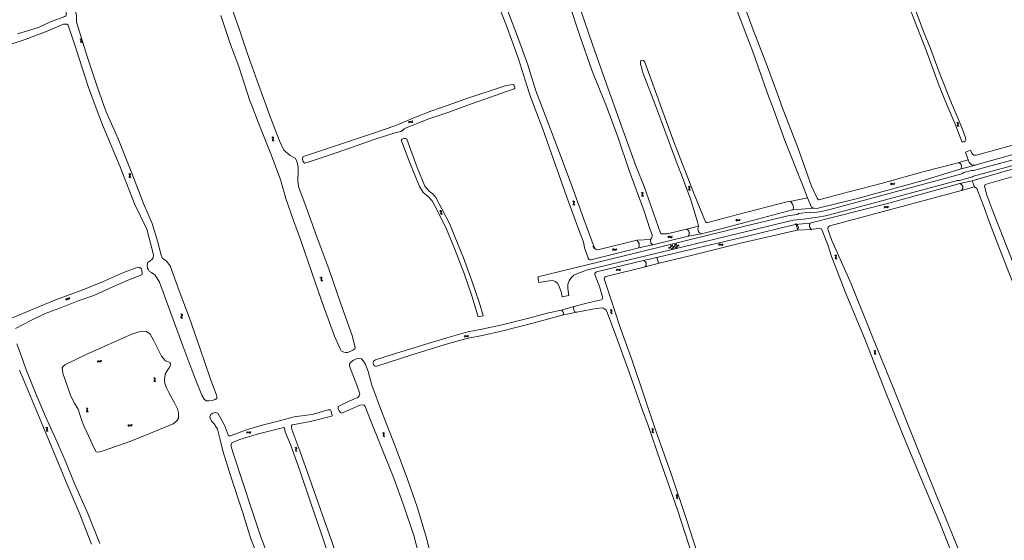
# Model space of a CAD drawing. Header units: metres. Extents: x 189705 to 199106, y 581686 to 588448.
# Tile 140 of 256: x 193174 to 193748, y 582746 to 583050. Entities that reach past the tile are written whole.
import ezdxf

# ---------------------------------------------------------------- set-up
doc = ezdxf.new("R2010")
doc.units = ezdxf.units.M
doc.layers.add('B-WA-OG-GBKN-G', color=7, linetype='Continuous', lineweight=18)

msp = doc.modelspace()

# ---------------------------------------------------------------- linework, layer by layer
at = {"layer": 'B-WA-OG-GBKN-G'}
for p, q in [((193208.884, 583038.989), (193209.242, 583038.795)), ((193209.242, 583038.795), (193209.454, 583038.544)), ((193209.347, 583039.168), (193209.706, 583038.976)), ((193209.454, 583038.544), (193209.468, 583038.219)), ((193209.706, 583038.976), (193209.92, 583038.728)), ((193209.934, 583038.39), (193209.801, 583038.005)), ((193209.92, 583038.728), (193209.934, 583038.39)), ((193209.338, 583037.825), (193209.203, 583037.44)), ((193209.203, 583037.44), (193209.214, 583037.111)), ((193209.214, 583037.111), (193209.433, 583036.854)), ((193209.468, 583038.219), (193209.338, 583037.825)), ((193209.433, 583036.854), (193209.793, 583036.66)), ((193209.801, 583038.005), (193209.668, 583037.619)), ((193209.668, 583037.619), (193209.679, 583037.29)), ((193209.679, 583037.29), (193209.896, 583037.033)), ((193209.896, 583037.033), (193210.256, 583036.839)), ((193400.61, 582990.086), (193400.779, 582990.457)), ((193400.779, 582990.457), (193401.013, 582990.686)), ((193400.818, 582989.635), (193400.989, 582990.005)), ((193400.989, 582990.005), (193401.226, 582990.233)), ((193401.013, 582990.686), (193401.35, 582990.721)), ((193401.226, 582990.233), (193401.55, 582990.267)), ((193401.35, 582990.721), (193401.742, 582990.612)), ((193401.55, 582990.267), (193401.951, 582990.162)), ((193401.742, 582990.612), (193402.136, 582990.505)), ((193401.951, 582990.162), (193402.344, 582990.051)), ((193402.136, 582990.505), (193402.463, 582990.536)), ((193402.344, 582990.051), (193402.672, 582990.083)), ((193402.463, 582990.536), (193402.707, 582990.768)), ((193402.672, 582990.083), (193402.914, 582990.317)), ((193402.707, 582990.768), (193402.877, 582991.14)), ((193402.914, 582990.317), (193403.085, 582990.689)), ((193720.264, 582989.975), (193720.626, 582989.788)), ((193720.744, 582988.821), (193720.617, 582988.433)), ((193720.617, 582988.433), (193720.635, 582988.104)), ((193720.626, 582989.788), (193720.844, 582989.543)), ((193720.635, 582988.104), (193720.859, 582987.852)), ((193720.724, 582990.164), (193721.087, 582989.98)), ((193720.865, 582989.217), (193720.744, 582988.821)), ((193720.844, 582989.543), (193720.865, 582989.217)), ((193720.859, 582987.852), (193721.223, 582987.666)), ((193721.202, 582989.011), (193721.078, 582988.622)), ((193721.078, 582988.622), (193721.096, 582988.294)), ((193721.087, 582989.98), (193721.306, 582989.737)), ((193721.096, 582988.294), (193721.318, 582988.041)), ((193721.327, 582989.398), (193721.202, 582989.011)), ((193721.306, 582989.737), (193721.327, 582989.398)), ((193721.318, 582988.041), (193721.682, 582987.855)), ((193321.111, 582981.268), (193320.745, 582981.45)), ((193321.336, 582981.017), (193321.111, 582981.268)), ((193321.568, 582981.461), (193321.202, 582981.643)), ((193321.357, 582980.689), (193321.336, 582981.017)), ((193321.795, 582981.211), (193321.568, 582981.461)), ((193321.694, 582980.494), (193321.816, 582980.883)), ((193321.816, 582980.883), (193321.795, 582981.211)), ((193321.116, 582979.91), (193321.237, 582980.298)), ((193321.141, 582979.572), (193321.116, 582979.91)), ((193321.362, 582979.331), (193321.141, 582979.572)), ((193321.237, 582980.298), (193321.357, 582980.689)), ((193321.728, 582979.151), (193321.362, 582979.331)), ((193321.576, 582980.096), (193321.694, 582980.494)), ((193321.601, 582979.771), (193321.576, 582980.096)), ((193321.821, 582979.527), (193321.601, 582979.771)), ((193322.185, 582979.345), (193321.821, 582979.527)), ((193237.666, 582959.935), (193237.303, 582960.122)), ((193237.656, 582958.578), (193237.781, 582958.965)), ((193237.677, 582958.24), (193237.656, 582958.578)), ((193237.888, 582959.682), (193237.666, 582959.935)), ((193237.895, 582957.996), (193237.677, 582958.24)), ((193238.126, 582960.123), (193237.762, 582960.31)), ((193237.781, 582958.965), (193237.906, 582959.354)), ((193237.906, 582959.354), (193237.888, 582959.682)), ((193238.258, 582957.812), (193237.895, 582957.996)), ((193238.118, 582958.758), (193238.24, 582959.155)), ((193238.139, 582958.433), (193238.118, 582958.758)), ((193238.35, 582959.871), (193238.126, 582960.123)), ((193238.356, 582958.187), (193238.139, 582958.433)), ((193238.24, 582959.155), (193238.367, 582959.543)), ((193238.367, 582959.543), (193238.35, 582959.871)), ((193238.718, 582958), (193238.356, 582958.187)), ((193563.599, 582952.651), (193563.962, 582952.467)), ((193563.962, 582952.467), (193564.182, 582952.223)), ((193564.056, 582952.843), (193564.421, 582952.662)), ((193564.182, 582952.223), (193564.206, 582951.898)), ((193564.421, 582952.662), (193564.642, 582952.421)), ((193564.642, 582952.421), (193564.666, 582952.083)), ((193681.624, 582954.058), (193681.832, 582954.408)), ((193681.781, 582953.587), (193681.992, 582953.936)), ((193681.832, 582954.408), (193682.09, 582954.61)), ((193681.992, 582953.936), (193682.252, 582954.136)), ((193682.09, 582954.61), (193682.429, 582954.608)), ((193682.252, 582954.136), (193682.578, 582954.135)), ((193682.429, 582954.608), (193682.806, 582954.457)), ((193682.578, 582954.135), (193682.965, 582953.987)), ((193682.806, 582954.457), (193683.186, 582954.307)), ((193682.965, 582953.987), (193683.344, 582953.834)), ((193683.186, 582954.307), (193683.515, 582954.302)), ((193683.344, 582953.834), (193683.673, 582953.829)), ((193683.515, 582954.302), (193683.782, 582954.507)), ((193683.673, 582953.829), (193683.939, 582954.035)), ((193683.782, 582954.507), (193683.993, 582954.857)), ((193683.939, 582954.035), (193684.15, 582954.386)), ((193536.287, 582949.175), (193536.652, 582948.994)), ((193536.652, 582948.994), (193536.873, 582948.751)), ((193536.783, 582948.028), (193536.662, 582947.638)), ((193536.662, 582947.638), (193536.684, 582947.31)), ((193536.684, 582947.31), (193536.912, 582947.061)), ((193536.743, 582949.37), (193537.109, 582949.192)), ((193536.898, 582948.426), (193536.783, 582948.028)), ((193536.873, 582948.751), (193536.898, 582948.426)), ((193536.912, 582947.061), (193537.279, 582946.88)), ((193537.109, 582949.192), (193537.332, 582948.952)), ((193537.239, 582948.225), (193537.12, 582947.834)), ((193537.12, 582947.834), (193537.143, 582947.506)), ((193537.143, 582947.506), (193537.369, 582947.256)), ((193537.358, 582948.614), (193537.239, 582948.225)), ((193537.332, 582948.952), (193537.358, 582948.614)), ((193537.369, 582947.256), (193537.735, 582947.076)), ((193564.087, 582951.5), (193563.964, 582951.111)), ((193563.964, 582951.111), (193563.984, 582950.783)), ((193563.984, 582950.783), (193564.211, 582950.533)), ((193564.206, 582951.898), (193564.087, 582951.5)), ((193564.211, 582950.533), (193564.576, 582950.35)), ((193564.545, 582951.695), (193564.424, 582951.305)), ((193564.424, 582951.305), (193564.444, 582950.976)), ((193564.444, 582950.976), (193564.668, 582950.725)), ((193564.666, 582952.083), (193564.545, 582951.695)), ((193564.668, 582950.725), (193565.034, 582950.543)), ((193496.587, 582943.914), (193496.222, 582944.099)), ((193496.584, 582942.557), (193496.707, 582942.944)), ((193496.606, 582942.219), (193496.584, 582942.557)), ((193496.81, 582943.663), (193496.587, 582943.914)), ((193496.826, 582941.976), (193496.606, 582942.219)), ((193497.046, 582944.105), (193496.681, 582944.289)), ((193496.707, 582942.944), (193496.83, 582943.334)), ((193496.83, 582943.334), (193496.81, 582943.663)), ((193497.19, 582941.794), (193496.826, 582941.976)), ((193497.045, 582942.74), (193497.165, 582943.137)), ((193497.067, 582942.415), (193497.045, 582942.74)), ((193497.271, 582943.854), (193497.046, 582944.105)), ((193497.286, 582942.17), (193497.067, 582942.415)), ((193497.165, 582943.137), (193497.29, 582943.525)), ((193497.29, 582943.525), (193497.271, 582943.854)), ((193497.649, 582941.985), (193497.286, 582942.17)), ((193677.954, 582940.51), (193678.164, 582940.859)), ((193678.164, 582940.859), (193678.423, 582941.06)), ((193678.423, 582941.06), (193678.762, 582941.057)), ((193678.762, 582941.057), (193679.139, 582940.904)), ((193679.139, 582940.904), (193679.518, 582940.752)), ((193679.518, 582940.752), (193679.847, 582940.746)), ((193679.847, 582940.746), (193680.115, 582940.949)), ((193680.115, 582940.949), (193680.327, 582941.298)), ((193680.27, 582940.477), (193680.482, 582940.826)), ((193418.67, 582938.525), (193419.056, 582938.395)), ((193419.056, 582938.395), (193419.308, 582938.184)), ((193419.096, 582938.781), (193419.483, 582938.653)), ((193419.316, 582937.455), (193419.248, 582937.053)), ((193419.248, 582937.053), (193419.315, 582936.731)), ((193419.308, 582938.184), (193419.377, 582937.866)), ((193419.315, 582936.731), (193419.574, 582936.515)), ((193419.377, 582937.866), (193419.316, 582937.455)), ((193419.483, 582938.653), (193419.735, 582938.445)), ((193419.574, 582936.515), (193419.962, 582936.385)), ((193419.741, 582937.712), (193419.676, 582937.309)), ((193419.676, 582937.309), (193419.743, 582936.987)), ((193419.735, 582938.445), (193419.807, 582938.114)), ((193419.807, 582938.114), (193419.741, 582937.712)), ((193419.743, 582936.987), (193420, 582936.77)), ((193420, 582936.77), (193420.388, 582936.64)), ((193678.109, 582940.038), (193678.322, 582940.386)), ((193678.322, 582940.386), (193678.583, 582940.585)), ((193678.583, 582940.585), (193678.909, 582940.583)), ((193678.909, 582940.583), (193679.295, 582940.432)), ((193679.295, 582940.432), (193679.673, 582940.278)), ((193679.673, 582940.278), (193680.002, 582940.272)), ((193680.002, 582940.272), (193680.27, 582940.477)), ((193591.441, 582932.875), (193591.653, 582933.223)), ((193591.593, 582932.402), (193591.808, 582932.749)), ((193591.653, 582933.223), (193591.913, 582933.422)), ((193591.808, 582932.749), (193592.07, 582932.946)), ((193591.913, 582933.422), (193592.252, 582933.417)), ((193592.07, 582932.946), (193592.396, 582932.942)), ((193592.252, 582933.417), (193592.628, 582933.261)), ((193592.396, 582932.942), (193592.782, 582932.789)), ((193592.628, 582933.261), (193593.006, 582933.107)), ((193592.782, 582932.789), (193593.158, 582932.632)), ((193593.006, 582933.107), (193593.335, 582933.099)), ((193593.158, 582932.632), (193593.487, 582932.624)), ((193593.335, 582933.099), (193593.604, 582933.3)), ((193593.487, 582932.624), (193593.756, 582932.827)), ((193593.604, 582933.3), (193593.819, 582933.649)), ((193593.756, 582932.827), (193593.97, 582933.176)), ((193551.877, 582923.124), (193552.099, 582923.466)), ((193552.099, 582923.466), (193552.364, 582923.657)), ((193552.364, 582923.657), (193552.703, 582923.642)), ((193552.703, 582923.642), (193553.074, 582923.477)), ((193553.074, 582923.477), (193553.448, 582923.312)), ((193553.776, 582923.294), (193554.051, 582923.488)), ((193554.051, 582923.488), (193554.275, 582923.83)), ((193552.016, 582922.647), (193552.24, 582922.987)), ((193552.24, 582922.987), (193552.508, 582923.178)), ((193552.434, 582916.466), (193554.635, 582918.578)), ((193552.508, 582923.178), (193552.833, 582923.164)), ((193552.833, 582923.164), (193553.215, 582923)), ((193557.539, 582916.925), (193553.125, 582918.206)), ((193553.215, 582923), (193553.587, 582922.833)), ((193553.448, 582923.312), (193553.776, 582923.294)), ((193553.587, 582922.833), (193553.915, 582922.816)), ((193553.672, 582915.974), (193556.99, 582919.157)), ((193553.915, 582922.816), (193554.19, 582923.011)), ((193554.19, 582923.011), (193554.414, 582923.354)), ((193558.406, 582917.933), (193555.474, 582918.784)), ((193556.024, 582916.552), (193558.227, 582918.663)), ((193581.45, 582918.657), (193581.671, 582918.999)), ((193581.589, 582918.18), (193581.813, 582918.521)), ((193581.671, 582918.999), (193581.936, 582919.191)), ((193581.813, 582918.521), (193582.08, 582918.711)), ((193581.936, 582919.191), (193582.275, 582919.176)), ((193582.08, 582918.711), (193582.406, 582918.698)), ((193582.275, 582919.176), (193582.646, 582919.011)), ((193582.406, 582918.698), (193582.788, 582918.535)), ((193582.646, 582919.011), (193583.02, 582918.847)), ((193582.788, 582918.535), (193583.16, 582918.368)), ((193583.02, 582918.847), (193583.349, 582918.83)), ((193583.16, 582918.368), (193583.488, 582918.351)), ((193583.349, 582918.83), (193583.624, 582919.024)), ((193583.488, 582918.351), (193583.763, 582918.547)), ((193583.624, 582919.024), (193583.847, 582919.366)), ((193583.763, 582918.547), (193583.986, 582918.89)), ((193519.485, 582915.744), (193519.706, 582916.087)), ((193519.625, 582915.268), (193519.848, 582915.609)), ((193519.706, 582916.087), (193519.97, 582916.279)), ((193519.848, 582915.609), (193520.115, 582915.8)), ((193519.97, 582916.279), (193520.308, 582916.265)), ((193520.115, 582915.8), (193520.441, 582915.787)), ((193520.308, 582916.265), (193520.681, 582916.101)), ((193520.441, 582915.787), (193520.823, 582915.625)), ((193520.681, 582916.101), (193521.055, 582915.938)), ((193520.823, 582915.625), (193521.196, 582915.459)), ((193521.055, 582915.938), (193521.384, 582915.922)), ((193521.196, 582915.459), (193521.524, 582915.443)), ((193521.384, 582915.922), (193521.658, 582916.116)), ((193521.524, 582915.443), (193521.798, 582915.64)), ((193521.658, 582916.116), (193521.88, 582916.459)), ((193521.798, 582915.64), (193522.021, 582915.983)), ((193555.183, 582916.346), (193552.254, 582917.197)), ((193649.073, 582912.556), (193649.442, 582912.382)), ((193649.442, 582912.382), (193649.668, 582912.145)), ((193649.526, 582912.761), (193649.895, 582912.59)), ((193649.668, 582912.145), (193649.701, 582911.82)), ((193649.895, 582912.59), (193650.123, 582912.355)), ((193650.156, 582912.018), (193650.046, 582911.627)), ((193650.123, 582912.355), (193650.156, 582912.018)), ((193649.594, 582911.42), (193649.481, 582911.027)), ((193649.481, 582911.027), (193649.511, 582910.7)), ((193649.511, 582910.7), (193649.744, 582910.456)), ((193649.701, 582911.82), (193649.594, 582911.42)), ((193649.744, 582910.456), (193650.115, 582910.283)), ((193650.046, 582911.627), (193649.936, 582911.233)), ((193649.936, 582911.233), (193649.965, 582910.906)), ((193649.965, 582910.906), (193650.196, 582910.661)), ((193650.196, 582910.661), (193650.567, 582910.488)), ((193521.712, 582903.928), (193521.927, 582904.274)), ((193521.86, 582903.454), (193522.077, 582903.799)), ((193521.927, 582904.274), (193522.188, 582904.471)), ((193522.077, 582903.799), (193522.341, 582903.994)), ((193522.188, 582904.471), (193522.527, 582904.463)), ((193522.341, 582903.994), (193522.667, 582903.987)), ((193522.527, 582904.463), (193522.902, 582904.305)), ((193522.667, 582903.987), (193523.052, 582903.831)), ((193522.902, 582904.305), (193523.279, 582904.147)), ((193523.052, 582903.831), (193523.427, 582903.671)), ((193523.279, 582904.147), (193523.607, 582904.136)), ((193523.427, 582903.671), (193523.756, 582903.66)), ((193523.607, 582904.136), (193523.879, 582904.335)), ((193523.756, 582903.66), (193524.027, 582903.861)), ((193523.879, 582904.335), (193524.096, 582904.682)), ((193524.027, 582903.861), (193524.244, 582904.208)), ((193349.306, 582899.474), (193348.923, 582899.617)), ((193349.556, 582899.248), (193349.306, 582899.474)), ((193349.741, 582899.714), (193349.358, 582899.857)), ((193349.452, 582898.124), (193349.532, 582898.523)), ((193349.512, 582897.791), (193349.452, 582898.124)), ((193349.757, 582897.574), (193349.512, 582897.791)), ((193349.532, 582898.523), (193349.611, 582898.924)), ((193349.611, 582898.924), (193349.556, 582899.248)), ((193349.993, 582899.489), (193349.741, 582899.714)), ((193350.139, 582897.432), (193349.757, 582897.574)), ((193349.891, 582898.357), (193349.966, 582898.765)), ((193349.948, 582898.036), (193349.891, 582898.357)), ((193350.193, 582897.816), (193349.948, 582898.036)), ((193349.966, 582898.765), (193350.048, 582899.164)), ((193350.048, 582899.164), (193349.993, 582899.489)), ((193350.574, 582897.672), (193350.193, 582897.816)), ((193200.658, 582886.533), (193200.741, 582886.932)), ((193200.741, 582886.932), (193200.918, 582887.207)), ((193200.918, 582887.207), (193201.239, 582887.315)), ((193200.96, 582886.139), (193201.045, 582886.537)), ((193201.045, 582886.537), (193201.226, 582886.811)), ((193201.226, 582886.811), (193201.535, 582886.916)), ((193201.239, 582887.315), (193201.646, 582887.296)), ((193201.535, 582886.916), (193201.949, 582886.903)), ((193201.646, 582887.296), (193202.053, 582887.277)), ((193201.949, 582886.903), (193202.357, 582886.881)), ((193202.053, 582887.277), (193202.366, 582887.38)), ((193202.357, 582886.881), (193202.669, 582886.984)), ((193202.366, 582887.38), (193202.552, 582887.661)), ((193202.552, 582887.661), (193202.637, 582888.061)), ((193202.669, 582886.984), (193202.854, 582887.266)), ((193202.854, 582887.266), (193202.939, 582887.666)), ((193267.991, 582877.907), (193267.647, 582878.128)), ((193268.187, 582877.634), (193267.991, 582877.907)), ((193268.466, 582878.049), (193268.123, 582878.27)), ((193268.172, 582877.305), (193268.187, 582877.634)), ((193268.664, 582877.776), (193268.466, 582878.049)), ((193268.65, 582877.448), (193268.664, 582877.776)), ((193518.128, 582880.752), (193518.489, 582880.564)), ((193518.602, 582879.595), (193518.474, 582879.208)), ((193518.474, 582879.208), (193518.491, 582878.879)), ((193518.489, 582880.564), (193518.706, 582880.317)), ((193518.491, 582878.879), (193518.714, 582878.626)), ((193518.588, 582880.938), (193518.95, 582880.753)), ((193518.725, 582879.991), (193518.602, 582879.595)), ((193518.706, 582880.317), (193518.725, 582879.991)), ((193518.714, 582878.626), (193519.077, 582878.439)), ((193519.062, 582879.784), (193518.936, 582879.396)), ((193518.936, 582879.396), (193518.953, 582879.067)), ((193518.95, 582880.753), (193519.168, 582880.509)), ((193518.953, 582879.067), (193519.174, 582878.813)), ((193519.188, 582880.171), (193519.062, 582879.784)), ((193519.168, 582880.509), (193519.188, 582880.171)), ((193519.174, 582878.813), (193519.537, 582878.626)), ((193267.835, 582876.219), (193267.847, 582876.557)), ((193268.028, 582875.955), (193267.835, 582876.219)), ((193267.847, 582876.557), (193268.01, 582876.93)), ((193268.01, 582876.93), (193268.172, 582877.305)), ((193268.372, 582875.736), (193268.028, 582875.955)), ((193268.313, 582876.366), (193268.325, 582876.692)), ((193268.506, 582876.1), (193268.313, 582876.366)), ((193268.325, 582876.692), (193268.485, 582877.074)), ((193268.485, 582877.074), (193268.65, 582877.448)), ((193268.848, 582875.878), (193268.506, 582876.1)), ((193433.081, 582865.096), (193433.282, 582865.451)), ((193433.248, 582864.628), (193433.452, 582864.981)), ((193433.282, 582865.451), (193433.536, 582865.658)), ((193433.452, 582864.981), (193433.707, 582865.187)), ((193433.536, 582865.658), (193433.874, 582865.663)), ((193433.707, 582865.187), (193434.033, 582865.193)), ((193433.874, 582865.663), (193434.255, 582865.52)), ((193434.033, 582865.193), (193434.424, 582865.053)), ((193434.255, 582865.52), (193434.638, 582865.377)), ((193434.424, 582865.053), (193434.805, 582864.908)), ((193434.638, 582865.377), (193434.967, 582865.38)), ((193434.805, 582864.908), (193435.134, 582864.91)), ((193434.967, 582865.38), (193435.23, 582865.59)), ((193435.134, 582864.91), (193435.397, 582865.122)), ((193435.23, 582865.59), (193435.433, 582865.944)), ((193435.397, 582865.122), (193435.6, 582865.477)), ((193671.885, 582856.851), (193672.254, 582856.677)), ((193672.254, 582856.677), (193672.48, 582856.44)), ((193672.406, 582855.715), (193672.293, 582855.322)), ((193672.293, 582855.322), (193672.323, 582854.995)), ((193672.323, 582854.995), (193672.556, 582854.751)), ((193672.338, 582857.056), (193672.707, 582856.885)), ((193672.513, 582856.115), (193672.406, 582855.715)), ((193672.48, 582856.44), (193672.513, 582856.115)), ((193672.556, 582854.751), (193672.927, 582854.578)), ((193672.707, 582856.885), (193672.935, 582856.65)), ((193672.858, 582855.922), (193672.748, 582855.528)), ((193672.748, 582855.528), (193672.777, 582855.201)), ((193672.777, 582855.201), (193673.008, 582854.956)), ((193672.968, 582856.313), (193672.858, 582855.922)), ((193672.935, 582856.65), (193672.968, 582856.313)), ((193673.008, 582854.956), (193673.379, 582854.783)), ((193219.06, 582850.371), (193219.233, 582850.74)), ((193219.233, 582850.74), (193219.47, 582850.965)), ((193219.262, 582849.917), (193219.438, 582850.285)), ((193219.438, 582850.285), (193219.677, 582850.509)), ((193219.47, 582850.965), (193219.807, 582850.997)), ((193219.677, 582850.509), (193220.002, 582850.54)), ((193219.807, 582850.997), (193220.198, 582850.883)), ((193220.002, 582850.54), (193220.402, 582850.43)), ((193220.198, 582850.883), (193220.591, 582850.77)), ((193220.402, 582850.43), (193220.793, 582850.315)), ((193220.591, 582850.77), (193220.919, 582850.798)), ((193220.793, 582850.315), (193221.121, 582850.342)), ((193220.919, 582850.798), (193221.165, 582851.027)), ((193221.121, 582850.342), (193221.367, 582850.574)), ((193221.165, 582851.027), (193221.34, 582851.397)), ((193221.367, 582850.574), (193221.542, 582850.943)), ((193252.134, 582840.732), (193251.768, 582840.913)), ((193252.359, 582840.482), (193252.134, 582840.732)), ((193252.14, 582839.374), (193252.261, 582839.763)), ((193252.165, 582839.036), (193252.14, 582839.374)), ((193252.387, 582838.796), (193252.165, 582839.036)), ((193252.591, 582840.926), (193252.225, 582841.107)), ((193252.261, 582839.763), (193252.381, 582840.153)), ((193252.381, 582840.153), (193252.359, 582840.482)), ((193252.753, 582838.616), (193252.387, 582838.796)), ((193252.818, 582840.676), (193252.591, 582840.926)), ((193252.6, 582839.561), (193252.717, 582839.959)), ((193252.625, 582839.235), (193252.6, 582839.561)), ((193252.846, 582838.992), (193252.625, 582839.235)), ((193252.717, 582839.959), (193252.84, 582840.348)), ((193252.84, 582840.348), (193252.818, 582840.676)), ((193253.21, 582838.81), (193252.846, 582838.992)), ((193212.837, 582823.064), (193212.48, 582823.263)), ((193212.78, 582821.708), (193212.918, 582822.09)), ((193212.789, 582821.369), (193212.78, 582821.708)), ((193212.999, 582821.118), (193212.789, 582821.369)), ((193213.05, 582822.804), (193212.837, 582823.064)), ((193212.918, 582822.09), (193213.056, 582822.475)), ((193213.303, 582823.236), (193212.945, 582823.435)), ((193213.356, 582820.921), (193212.999, 582821.118)), ((193213.056, 582822.475), (193213.05, 582822.804)), ((193213.248, 582821.872), (193213.384, 582822.265)), ((193213.257, 582821.546), (193213.248, 582821.872)), ((193213.466, 582821.293), (193213.257, 582821.546)), ((193213.518, 582822.977), (193213.303, 582823.236)), ((193213.384, 582822.265), (193213.524, 582822.648)), ((193213.822, 582821.094), (193213.466, 582821.293)), ((193213.524, 582822.648), (193213.518, 582822.977)), ((193189.29, 582811.762), (193188.916, 582811.927)), ((193189.527, 582811.523), (193189.29, 582811.762)), ((193189.36, 582810.406), (193189.462, 582810.8)), ((193189.4, 582810.07), (193189.36, 582810.406)), ((193189.738, 582811.977), (193189.364, 582812.142)), ((193189.633, 582809.84), (193189.4, 582810.07)), ((193189.462, 582810.8), (193189.563, 582811.196)), ((193189.563, 582811.196), (193189.527, 582811.523)), ((193190.006, 582809.677), (193189.633, 582809.84)), ((193189.976, 582811.738), (193189.738, 582811.977)), ((193189.81, 582810.614), (193189.909, 582811.017)), ((193189.85, 582810.29), (193189.81, 582810.614)), ((193190.082, 582810.057), (193189.85, 582810.29)), ((193189.909, 582811.017), (193190.013, 582811.411)), ((193190.013, 582811.411), (193189.976, 582811.738)), ((193190.454, 582809.892), (193190.082, 582810.057)), ((193236.915, 582812.903), (193237.074, 582813.278)), ((193237.074, 582813.278), (193237.302, 582813.513)), ((193237.134, 582812.458), (193237.296, 582812.832)), ((193237.296, 582812.832), (193237.527, 582813.065)), ((193237.302, 582813.513), (193237.638, 582813.557)), ((193237.527, 582813.065), (193237.85, 582813.108)), ((193237.638, 582813.557), (193238.033, 582813.458)), ((193237.85, 582813.108), (193238.254, 582813.013)), ((193238.033, 582813.458), (193238.429, 582813.361)), ((193238.254, 582813.013), (193238.649, 582812.913)), ((193238.429, 582813.361), (193238.756, 582813.4)), ((193238.649, 582812.913), (193238.976, 582812.953)), ((193238.756, 582813.4), (193238.993, 582813.639)), ((193238.976, 582812.953), (193239.213, 582813.193)), ((193238.993, 582813.639), (193239.154, 582814.015)), ((193239.213, 582813.193), (193239.374, 582813.569)), ((193306.323, 582809.299), (193306.112, 582808.949)), ((193306.479, 582808.827), (193306.268, 582808.477)), ((193306.59, 582809.504), (193306.323, 582809.299)), ((193306.747, 582809.031), (193306.479, 582808.827)), ((193306.919, 582809.499), (193306.59, 582809.504)), ((193307.076, 582809.026), (193306.747, 582809.031)), ((193307.297, 582809.345), (193306.919, 582809.499)), ((193307.455, 582808.874), (193307.076, 582809.026)), ((193307.684, 582809.196), (193307.297, 582809.345)), ((193307.833, 582808.723), (193307.455, 582808.874)), ((193308.01, 582809.194), (193307.684, 582809.196)), ((193308.171, 582808.72), (193307.833, 582808.723)), ((193308.271, 582809.394), (193308.01, 582809.194)), ((193308.429, 582808.921), (193308.171, 582808.72)), ((193308.482, 582809.742), (193308.271, 582809.394)), ((193308.638, 582809.271), (193308.429, 582808.921)), ((193385.684, 582808.744), (193385.314, 582808.919)), ((193385.914, 582808.498), (193385.684, 582808.744)), ((193386.137, 582808.947), (193385.767, 582809.122)), ((193386.369, 582808.702), (193386.137, 582808.947)), ((193386.397, 582808.374), (193386.369, 582808.702)), ((193542.29, 582811.218), (193542.652, 582811.029)), ((193542.763, 582810.061), (193542.635, 582809.674)), ((193542.635, 582809.674), (193542.651, 582809.345)), ((193542.651, 582809.345), (193542.874, 582809.092)), ((193542.652, 582811.029), (193542.868, 582810.782)), ((193542.751, 582811.404), (193543.113, 582811.218)), ((193542.887, 582810.457), (193542.763, 582810.061)), ((193542.868, 582810.782), (193542.887, 582810.457)), ((193542.874, 582809.092), (193543.237, 582808.904)), ((193543.223, 582810.249), (193543.097, 582809.861)), ((193543.097, 582809.861), (193543.113, 582809.532)), ((193543.113, 582811.218), (193543.331, 582810.974)), ((193543.113, 582809.532), (193543.334, 582809.278)), ((193543.35, 582810.636), (193543.223, 582810.249)), ((193543.331, 582810.974), (193543.35, 582810.636)), ((193543.334, 582809.278), (193543.697, 582809.09)), ((193385.716, 582807.387), (193385.829, 582807.778)), ((193385.748, 582807.05), (193385.716, 582807.387)), ((193385.974, 582806.813), (193385.748, 582807.05)), ((193385.829, 582807.778), (193385.942, 582808.171)), ((193385.942, 582808.171), (193385.914, 582808.498)), ((193386.343, 582806.641), (193385.974, 582806.813)), ((193386.173, 582807.582), (193386.282, 582807.983)), ((193386.204, 582807.258), (193386.173, 582807.582)), ((193386.429, 582807.019), (193386.204, 582807.258)), ((193386.282, 582807.983), (193386.397, 582808.374)), ((193386.797, 582806.843), (193386.429, 582807.019)), ((193334.292, 582800.393), (193334.65, 582800.199)), ((193334.747, 582799.229), (193334.612, 582798.844)), ((193334.612, 582798.844), (193334.623, 582798.515)), ((193334.623, 582798.515), (193334.842, 582798.258)), ((193334.65, 582800.199), (193334.862, 582799.949)), ((193334.877, 582799.623), (193334.747, 582799.229)), ((193334.755, 582800.572), (193335.114, 582800.38)), ((193334.842, 582798.258), (193335.202, 582798.065)), ((193334.862, 582799.949), (193334.877, 582799.623)), ((193335.209, 582799.41), (193335.077, 582799.023)), ((193335.077, 582799.023), (193335.088, 582798.694)), ((193335.088, 582798.694), (193335.305, 582798.437)), ((193335.114, 582800.38), (193335.328, 582800.133)), ((193335.342, 582799.794), (193335.209, 582799.41)), ((193335.305, 582798.437), (193335.665, 582798.244)), ((193335.328, 582800.133), (193335.342, 582799.794)), ((193556.422, 582772.745), (193556.784, 582772.559)), ((193556.904, 582771.592), (193556.779, 582771.203)), ((193556.779, 582771.203), (193556.798, 582770.875)), ((193556.784, 582772.559), (193557.003, 582772.314)), ((193556.798, 582770.875), (193557.022, 582770.623)), ((193556.881, 582772.935), (193557.245, 582772.752)), ((193557.025, 582771.988), (193556.904, 582771.592)), ((193557.003, 582772.314), (193557.025, 582771.988)), ((193557.022, 582770.623), (193557.387, 582770.439)), ((193557.363, 582771.784), (193557.239, 582771.394)), ((193557.239, 582771.394), (193557.258, 582771.066)), ((193557.245, 582772.752), (193557.464, 582772.509)), ((193557.258, 582771.066), (193557.481, 582770.813)), ((193557.486, 582772.171), (193557.363, 582771.784)), ((193557.464, 582772.509), (193557.486, 582772.171)), ((193557.481, 582770.813), (193557.846, 582770.629))]:
    msp.add_line(p, q, dxfattribs=at)
at = {"layer": 'B-WA-OG-GBKN-G', "flags": 128}
for points in [[(193591.832, 583259.253), (193607.985, 583266.353), (193609.635, 583266.728), (193611.181, 583266.817), (193612.466, 583266.05), (193616.598, 583256.16), (193623.876, 583236.721), (193628.966, 583223.558), (193636.671, 583202.624), (193646.799, 583176.674), (193656.578, 583152.245), (193665.203, 583129.18), (193672.417, 583110.806), (193679.202, 583092.172), (193686.675, 583073.161), (193695.604, 583049.665), (193702.635, 583031.729), (193709.972, 583011.514), (193714.793, 583000)], [(193222.807, 583000), (193218.878, 583011.008), (193213.587, 583027.45), (193208.384, 583043.518), (193206.848, 583048.774), (193206.832, 583052.775), (193206.051, 583055.539), (193202.7, 583063.291), (193198.84, 583073.883), (193193.471, 583090.286), (193189.23, 583103.28), (193183.368, 583118.82), (193175.234, 583139.386), (193169.827, 583152.43)], [(193463.428, 583144.627), (193470.24, 583126.332), (193478.632, 583104.293), (193485.805, 583084.14), (193494.182, 583059.445), (193500.354, 583041.238), (193507.508, 583020.675), (193514.901, 583002.259), (193515.752, 583000)], [(193171.964, 583137.342), (193178.941, 583118.663), (193185.778, 583100.759), (193192.749, 583079.563), (193198.799, 583061.686), (193201.013, 583053.511), (193200.597, 583052.377), (193200.08, 583051.991), (193191.735, 583048.784), (193184.693, 583045.496), (193172.501, 583041.795)], [(193618.191, 583000), (193617.65, 583001.42), (193609.863, 583022.58), (193601.56, 583044.246), (193593.08, 583067.672)], [(193317.474, 583000), (193313.298, 583011.616), (193306.528, 583030.682), (193301.825, 583044.748), (193297.413, 583056.852), (193297.119, 583057.988), (193296.956, 583059.899), (193297.527, 583061.549), (193298.085, 583062.645), (193297.987, 583064.685), (193297.294, 583066.661)], [(193473.59, 583000), (193471.167, 583006.829), (193469.537, 583011.664), (193464.721, 583027.18), (193458.206, 583044.986), (193451.845, 583061.769)], [(193456.308, 583060.701), (193464.162, 583040.317), (193469.931, 583024.35), (193474.885, 583008.489), (193478.078, 583000)], [(193520.478, 583000), (193516.979, 583009.626), (193507.846, 583035.653), (193500.881, 583056.022)], [(193591.179, 583057.74), (193601.861, 583030.298), (193610.776, 583004.931)], [(193717.749, 583000), (193717.579, 583000.402), (193710.058, 583019.375), (193705.048, 583033.295), (193701.357, 583042.245), (193695.763, 583057.292)], [(193291.066, 583052.621), (193296.718, 583035.545), (193301.528, 583022.718), (193308.037, 583002.775), (193309.113, 583000)], [(193119.325, 583019.243), (193120.422, 583019.073), (193121.481, 583019.238), (193135.39, 583023.116), (193149.922, 583028.516), (193164.494, 583034.367), (193176.984, 583038.442), (193189.709, 583043.407), (193199.23, 583047.372), (193200.805, 583047.562), (193201.334, 583047.406), (193202.043, 583046.953), (193206.925, 583032.202), (193213.78, 583011.007), (193217.844, 583000)], [(193544.517, 583000), (193537.462, 583018.656), (193536.897, 583020.675), (193536.397, 583022.488), (193535.87, 583023.874), (193535.889, 583026.125), (193536.653, 583026.524), (193537.597, 583026.237), (193538.487, 583025.238), (193546.209, 583003.807), (193547.6, 583000)], [(193433.994, 583003.841), (193457.566, 583011.594), (193461.582, 583012.281), (193462.148, 583011.751), (193462.559, 583010.95), (193462.545, 583010.098), (193462.26, 583009.802), (193447.121, 583004.494), (193434.654, 583000)], [(193423.071, 583000), (193433.994, 583003.841)], [(193610.776, 583004.931), (193612.572, 583000)], [(193121.741, 583000), (193122.846, 582996.98), (193127.667, 582983.417), (193131.909, 582970.991), (193136.77, 582957.751), (193141.708, 582944.549), (193148.083, 582927.691), (193153.906, 582912.203), (193159.215, 582897.722), (193163.485, 582885.993), (193167.488, 582875.891), (193168.223, 582875.605), (193169.153, 582875.81), (193181.142, 582880.97), (193195.276, 582886.822)], [(193217.844, 583000), (193222.04, 582988.633), (193232.333, 582964.229), (193240.8, 582942.501), (193247.929, 582927.706), (193251.843, 582912.842), (193251.71, 582911.139), (193250.933, 582910.082), (193249.783, 582909.285), (193248.58, 582908.255), (193248.035, 582907.03), (193248.263, 582905.119), (193248.815, 582903.969), (193249.355, 582903.207), (193250.554, 582902.43), (193251.959, 582901.6), (193252.719, 582900.966), (193255.355, 582896.933), (193261.83, 582878.668), (193268.871, 582859.731), (193275.361, 582842.589), (193279.967, 582830.846), (193281.368, 582828.494), (193282.438, 582827.64), (193284.167, 582827.507), (193286.013, 582827.773), (193287.808, 582828.363), (193288.687, 582828.89), (193288.819, 582830.013), (193288.64, 582830.878), (193284.869, 582840.824), (193279.037, 582857.939), (193272.653, 582876.371), (193266.765, 582891.834), (193261.443, 582906.431), (193259.41, 582909.133), (193258.057, 582910.001)], [(193258.057, 582910.001), (193256.847, 582911.062), (193256.231, 582912.638), (193254.261, 582920.206), (193251.06, 582931.132), (193245.899, 582942.799), (193239.19, 582960.419), (193231.3, 582980.481), (193224.161, 582996.205), (193222.807, 583000)], [(193309.113, 583000), (193312.912, 582990.206), (193320.212, 582971.694), (193325.908, 582956.748), (193328.992, 582945.667), (193333.466, 582932.789), (193337.762, 582921.111), (193344.416, 582901.994), (193350.839, 582883.484), (193357.366, 582865.413), (193360.691, 582857.855), (193361.333, 582856.821), (193362.803, 582856.043), (193363.938, 582855.731), (193364.996, 582855.832), (193366.443, 582856.319), (193368.058, 582857.102), (193369.286, 582857.964), (193369.456, 582858.583), (193367.601, 582865.621), (193361.036, 582884.119), (193354.268, 582904.049), (193346.996, 582923.271), (193340.932, 582940.657), (193336.519, 582952.128), (193336.097, 582954.052), (193336.024, 582955.795), (193336.016, 582958.028), (193336.162, 582959.718), (193336.283, 582961.563), (193336.263, 582964.016), (193335.393, 582967.502), (193334.365, 582969.17), (193331.503, 582970.841), (193327.807, 582973.909), (193325.341, 582979.335), (193319.632, 582993.997), (193317.474, 583000)], [(193434.654, 583000), (193424.568, 582996.364), (193412.503, 582992.172), (193399.159, 582987.041), (193398.099, 582986.269), (193397.129, 582985.342), (193396.16, 582984.893), (193392.776, 582984.049), (193381.164, 582980.256), (193358.405, 582972.449), (193341.394, 582966.682), (193339.87, 582966.375), (193339.111, 582967.281), (193338.688, 582968.585), (193338.885, 582970.043), (193339.234, 582970.21), (193358.518, 582976.566), (193378.952, 582983.526), (193393.225, 582988.32), (193403.638, 582992.839), (193413.65, 582996.687), (193423.071, 583000)], [(193505.499, 582910.522), (193503.142, 582916.961), (193502.721, 582919.355), (193502.415, 582920.857), (193499.33, 582928.899), (193492.752, 582947.119), (193484.837, 582968.965), (193478.865, 582986.213), (193474.379, 582997.778), (193473.59, 583000)], [(193478.078, 583000), (193480.205, 582994.347), (193487.12, 582976.424), (193494.972, 582955.174), (193502.822, 582933.69), (193508.901, 582917.36)], [(193515.752, 583000), (193522.625, 582981.746), (193529.212, 582961.986), (193537.911, 582938.263), (193541.269, 582927.898)], [(193551.459, 582925.141), (193548.192, 582925.025), (193547.61, 582925.427), (193543.448, 582937.12), (193537.963, 582952.724), (193533.181, 582964.691), (193524.676, 582988.453), (193520.478, 583000)], [(193548.026, 582990.722), (193544.517, 583000)], [(193547.6, 583000), (193555.37, 582978.736), (193567.131, 582948.135), (193573.779, 582932.088), (193574.36, 582931.621), (193575.123, 582931.619), (193592.653, 582936.271), (193621.251, 582943.845), (193622.934, 582944.022)], [(193612.572, 583000), (193620.053, 582979.459), (193631.469, 582950.67), (193633.35, 582946.061)], [(193721.012, 582966.46), (193719.51, 582966.141), (193700.505, 582961.169), (193677.007, 582954.72), (193657.341, 582949.504), (193639.941, 582944.891), (193639.321, 582945.281), (193638.922, 582945.825), (193635.614, 582952.807), (193627.765, 582974.885), (193618.191, 583000)], [(193714.793, 583000), (193719.321, 582989.186), (193723.216, 582979.059), (193723.474, 582978.864), (193724.561, 582978.81), (193725.273, 582979.106), (193725.689, 582979.907), (193725.407, 582981.072), (193723.206, 582987.059), (193717.749, 583000)], [(193569.633, 582929.641), (193569.48, 582930.495), (193569.173, 582932.035), (193565.027, 582945.444), (193559.476, 582960.492), (193556.726, 582967.425), (193548.026, 582990.722)], [(193797.863, 582988.894), (193789.261, 582986.701), (193731.548, 582970.978)], [(193799.312, 582981.498), (193768.399, 582972.408), (193730.096, 582961.959), (193728.985, 582962.086), (193724.4, 582960.82), (193723.346, 582960.141), (193661.517, 582943.354), (193646.338, 582939.36), (193640.365, 582938.004), (193634.952, 582937.274), (193634.207, 582937.667), (193628.127, 582936.912), (193627.2, 582936.444), (193621.759, 582935.481), (193595.93, 582929.28), (193527.128, 582912.449), (193475.936, 582899.891), (193476.59, 582896.741), (193482.788, 582897.667)], [(193732.175, 582965.475), (193789.935, 582981.777), (193797.442, 582983.824)], [(193444.029, 582877.189), (193441.952, 582884.569), (193437.431, 582897.596), (193432.562, 582911.154), (193427.817, 582922.913), (193424.659, 582930.8), (193420.162, 582939.264), (193416.435, 582946.371), (193414.621, 582948.66), (193413.01, 582949.619), (193410.139, 582952.801), (193405.596, 582963.833), (193399.621, 582980.38), (193398.796, 582980.77), (193397.84, 582980.643), (193396.936, 582980.348), (193396.471, 582979.949), (193396.559, 582979.239), (193396.739, 582978.774), (193401.369, 582966.437), (193406.926, 582952.744), (193409.098, 582949.254), (193411.958, 582946.937), (193414.34, 582944.337), (193417.77, 582937.76), (193422.677, 582927.836), (193427.306, 582916.465), (193433.027, 582901.87), (193437.419, 582888.908), (193441.088, 582876.556)], [(193499.043, 582901.855), (193504.949, 582904.104), (193547.982, 582914.416), (193611.28, 582929.83), (193620.849, 582932.109), (193625.049, 582933.006), (193629.297, 582933.515), (193639.233, 582934.709), (193643.756, 582935.582), (193649.801, 582937.118), (193720.822, 582956.293), (193721.833, 582956.185), (193729.45, 582958.288), (193730.163, 582958.827), (193793.415, 582975.894), (193795.245, 582975.993), (193801.114, 582977.748), (193801.83, 582978.346)], [(193728.392, 582973.894), (193725.373, 582972.742)], [(193727.067, 582968.301), (193725.373, 582972.742)], [(193728.392, 582973.894), (193728.945, 582972.51)], [(193728.945, 582972.51), (193729.531, 582971.597), (193730.466, 582971.047), (193731.548, 582970.978)], [(193795.608, 582974.218), (193747.272, 582961.349), (193729.361, 582956.089)], [(193737.878, 582947.651), (193736.455, 582952.905), (193736.848, 582953.874), (193751.884, 582958.091), (193797.081, 582970.47)], [(193721.012, 582966.46), (193727.067, 582968.301)], [(193722.931, 582962.962), (193723.077, 582964.566), (193722.859, 582965.459), (193722.124, 582966.238), (193721.012, 582966.46)], [(193722.931, 582962.962), (193731.176, 582965.135)], [(193727.657, 582966.755), (193727.067, 582968.301)], [(193727.657, 582966.755), (193728.51, 582965.791), (193729.66, 582965.213), (193730.943, 582965.102), (193732.175, 582965.475)], [(193636.85, 582939.995), (193638.725, 582939.835), (193662.468, 582945.778), (193700.635, 582956.123), (193722.931, 582962.962)], [(193722.069, 582954.477), (193680.634, 582942.997), (193634.628, 582931.227)], [(193722.069, 582954.477), (193729.361, 582956.089)], [(193723.15, 582950.373), (193723.791, 582951.469), (193723.797, 582952.738), (193723.167, 582953.839), (193722.069, 582954.477)], [(193723.15, 582950.373), (193730.614, 582952.431)], [(193729.361, 582956.089), (193730.614, 582952.431)], [(193730.614, 582952.431), (193731.975, 582951.442), (193736.13, 582941.011)], [(193646.297, 582929.669), (193723.15, 582950.373)], [(193827.862, 582702.412), (193834.392, 582685.473), (193836.839, 582680.952), (193837.796, 582680.975), (193838.871, 582681.529), (193839.495, 582682.42), (193839.459, 582683.856), (193839.305, 582684.374), (193831.952, 582702.907), (193824.084, 582722.76), (193815.677, 582744.116), (193809.082, 582760.848), (193802.041, 582780.169), (193792.156, 582805.526), (193782.362, 582831.128), (193772.107, 582858.569), (193762.572, 582884.106), (193751.272, 582913.09), (193741.413, 582938.227), (193737.878, 582947.651)], [(193622.934, 582944.022), (193633.35, 582946.061)], [(193622.934, 582944.022), (193623.8, 582943.593), (193624.714, 582941.974), (193625.073, 582940.692), (193624.888, 582939.153)], [(193633.35, 582946.061), (193635.571, 582940.619), (193636.85, 582939.995)], [(193635.201, 582941.525), (193635.534, 582940.719), (193636.22, 582940.179), (193637.082, 582940.046)], [(193736.13, 582941.011), (193739.391, 582931.646), (193744.211, 582919.072), (193750.777, 582902.442), (193757.629, 582885.062), (193765.303, 582865.351), (193773.953, 582842.934), (193780.906, 582824.558), (193788.965, 582803.255), (193797.963, 582780.242), (193806.213, 582758.059), (193815.839, 582732.664), (193821.476, 582719.116), (193827.862, 582702.412)], [(193624.888, 582939.153), (193624.525, 582938.998), (193601.261, 582932.912), (193577.724, 582926.593), (193571.51, 582924.991)], [(193636.85, 582939.995), (193624.888, 582939.153)], [(193546.22, 582911.529), (193560.97, 582914.996), (193597.514, 582923.589), (193626.084, 582930.558)], [(193562.671, 582927.796), (193569.633, 582929.641)], [(193571.51, 582924.991), (193570.141, 582925.797), (193569.599, 582926.445), (193569.252, 582927.546), (193569.526, 582928.373), (193569.633, 582929.641)], [(193634.628, 582931.227), (193626.084, 582930.558)], [(193626.084, 582930.558), (193626.701, 582930.314), (193626.944, 582929.809), (193627.521, 582927.844), (193627.214, 582927.225)], [(193627.61, 582927.329), (193627.949, 582928.772), (193627.515, 582930.19), (193626.428, 582931.198)], [(193634.628, 582931.227), (193634.409, 582929.954), (193634.724, 582928.701), (193635.52, 582927.683)], [(193646.297, 582929.669), (193645.562, 582929.314), (193645.135, 582928.617), (193645.154, 582927.801)], [(193541.269, 582927.898), (193542.654, 582924.445)], [(193542.996, 582918.724), (193563.678, 582923.748)], [(193627.214, 582927.225), (193594.124, 582919.529), (193563.807, 582912.118), (193546.76, 582907.956)], [(193562.671, 582927.796), (193551.459, 582925.141)], [(193563.678, 582923.748), (193564.305, 582924.818), (193564.323, 582926.058), (193563.726, 582927.145), (193562.671, 582927.796)], [(193571.51, 582924.991), (193563.678, 582923.748)], [(193635.52, 582927.683), (193627.214, 582927.225)], [(193635.52, 582927.683), (193640.502, 582928.411), (193641.432, 582928.005), (193645.085, 582918.632)], [(193647.44, 582921.088), (193645.154, 582927.801)], [(193508.104, 582917.863), (193508.709, 582916.757), (193509.733, 582916.021), (193510.975, 582915.801)], [(193533.649, 582921.36), (193510.975, 582915.801)], [(193533.649, 582921.36), (193541.751, 582921.668)], [(193534.913, 582916.907), (193535.156, 582918.529), (193534.708, 582920.107), (193533.649, 582921.36)], [(193542.996, 582918.724), (193534.913, 582916.907)], [(193541.669, 582921.586), (193541.71, 582921.627), (193541.751, 582921.668)], [(193541.669, 582921.586), (193541.965, 582919.677), (193542.996, 582918.724)], [(193645.085, 582918.632), (193647.339, 582911.776), (193655.835, 582889.799), (193666.843, 582863.106), (193679.24, 582831.919), (193690.463, 582803.949)], [(193690.463, 582803.949), (193701.304, 582777.943), (193710.383, 582756.353), (193716.233, 582741.615), (193726.765, 582716.554), (193739.97, 582683.995), (193753.651, 582650.374), (193759.429, 582637.862), (193760.243, 582637.523), (193761.408, 582637.715), (193762.095, 582638.386), (193762.279, 582639.485), (193762.176, 582639.796), (193751.912, 582663.782), (193740.111, 582693.75), (193728.066, 582724.339), (193717.406, 582750.358), (193708.675, 582771.688), (193695.112, 582805.607), (193683.181, 582835.381), (193671.004, 582865.349), (193658.803, 582895.835), (193647.44, 582921.088)], [(193507.76, 582909.998), (193534.913, 582916.907)], [(193508.901, 582917.36), (193509.594, 582916.084)], [(193505.15, 582911.054), (193505.793, 582910.256), (193506.743, 582909.871), (193507.76, 582909.998)], [(193510.141, 582902.824), (193537.533, 582909.563)], [(193537.533, 582909.563), (193546.22, 582911.529)], [(193538.497, 582905.71), (193539.12, 582906.727), (193539.143, 582907.919), (193538.561, 582908.959), (193537.533, 582909.563)], [(193546.76, 582907.956), (193538.497, 582905.71)], [(193546.76, 582907.956), (193546.301, 582908.178), (193545.641, 582910.713), (193545.761, 582911.172), (193546.22, 582911.529)], [(193195.276, 582886.822), (193210.544, 582892.413), (193222.029, 582897.123), (193234.354, 582902.424), (193242.918, 582905.618), (193243.899, 582905.461), (193244.774, 582904.594), (193245.03, 582903.561), (193245.247, 582902.476), (193245.219, 582901.638), (193245.038, 582901.225), (193236.537, 582897.76), (193226.369, 582893.267), (193217.002, 582888.978), (193207.935, 582885.979), (193197.096, 582881.72), (193188.648, 582878.539), (193180.353, 582874.506), (193171.243, 582869.842)], [(193499.043, 582901.855), (193497.044, 582900.889), (193495.376, 582899.423), (193494.162, 582897.564), (193493.49, 582895.448), (193493.409, 582893.229)], [(193510.141, 582902.824), (193509.505, 582902.285), (193509.255, 582901.49), (193509.467, 582900.684)], [(193512.043, 582894.387), (193509.467, 582900.684)], [(193538.497, 582905.71), (193515.798, 582900.179)], [(193488.49, 582894.342), (193487.707, 582895.994), (193486.342, 582897.211), (193484.611, 582897.799), (193482.788, 582897.667)], [(193515.798, 582900.179), (193515.034, 582899.768), (193514.705, 582898.966), (193514.962, 582898.137)], [(193547.49, 582792.224), (193557.433, 582763.917), (193566.445, 582736.259), (193576.435, 582706.361), (193588.749, 582669.224), (193600.138, 582634.962), (193613.761, 582593.941), (193621.774, 582569.986), (193622.731, 582569.867), (193624.103, 582570.058), (193624.518, 582570.458), (193624.392, 582571.61), (193615.955, 582596.678), (193604.785, 582630.629), (193593.973, 582662.884), (193584.614, 582691.863), (193573.237, 582725.788), (193562.658, 582758.237), (193553.773, 582785.002), (193544.831, 582810.072), (193530.936, 582851.08), (193523.613, 582871.489), (193518.504, 582887.118), (193514.962, 582898.137)], [(193488.49, 582894.342), (193489.729, 582890.548), (193490.195, 582888.382), (193494.09, 582889.053), (193493.409, 582893.229)], [(193512.043, 582894.387), (193513.808, 582887.53), (193513.431, 582886.768), (193512.991, 582886.485), (193504.589, 582884.63), (193497.042, 582882.669)], [(193401.658, 582857.882), (193389.775, 582854.18), (193381.238, 582851.49), (193380.217, 582850.744), (193379.904, 582849.596), (193380.161, 582848.86), (193380.714, 582848.006), (193381.487, 582847.695), (193382.094, 582847.732), (193401.817, 582854.191), (193423.929, 582861.018), (193434.523, 582863.878), (193444.555, 582865.871), (193454.743, 582868.265), (193473.049, 582873.005), (193490.242, 582877.619)], [(193489.731, 582880.428), (193482.211, 582878.985), (193469.886, 582875.678), (193455.14, 582871.938), (193443.283, 582869.497), (193435.128, 582867.835), (193422.967, 582864.259), (193401.658, 582857.882)], [(193497.042, 582882.669), (193489.731, 582880.428)], [(193490.242, 582877.619), (193490.682, 582877.877), (193490.891, 582878.769), (193490.571, 582879.792), (193489.731, 582880.428)], [(193490.242, 582877.619), (193498.754, 582879.262)], [(193497.042, 582882.669), (193496.781, 582881.726), (193497.101, 582880.392), (193497.655, 582879.576), (193498.754, 582879.262)], [(193498.754, 582879.262), (193499.634, 582879.454), (193509.989, 582881.485), (193513.833, 582881.773), (193515.099, 582881.11), (193515.835, 582880.448), (193516.568, 582878.726), (193521.438, 582865.75), (193529.211, 582844.267), (193536.469, 582823.716), (193540.366, 582813.242), (193547.49, 582792.224)], [(193441.088, 582876.556), (193444.029, 582877.189)], [(193200.108, 582848.579), (193198.594, 582846.956), (193198.858, 582843.78), (193203.55, 582830.218), (193205.76, 582826.212), (193207.92, 582822.619), (193209.125, 582819.105), (193210.086, 582816.173), (193211.368, 582812.621), (193212.974, 582809.197), (193217.545, 582799.145), (193218.445, 582797.736), (193219.929, 582797.681), (193222.499, 582798.411), (193238.503, 582804), (193255.323, 582810.763), (193263.333, 582814.099), (193265.505, 582815.862), (193266.361, 582817.538), (193266.304, 582820.662), (193265.728, 582822.831), (193264.072, 582826.475), (193262.49, 582829.073), (193260.743, 582832.368), (193259.651, 582834.707), (193258.471, 582837.691), (193258.217, 582839.679), (193258.6, 582843.111), (193259.948, 582845.547), (193261.035, 582846.745), (193261.775, 582848.615), (193261.597, 582849.919), (193260.63, 582850.282), (193258.721, 582850.919), (193256.521, 582853.725), (193251.819, 582862.951), (193249.814, 582866.402), (193247.765, 582868.02), (193245.727, 582868.27), (193244.074, 582868.08), (193239.592, 582866.723), (193212.461, 582854.564), (193200.108, 582848.579)], [(193172.078, 582860.776), (193175.618, 582851.282), (193177.284, 582846.348), (193182.11, 582834.553), (193188.72, 582818.908), (193194.844, 582805.239), (193200.377, 582792.719), (193205.457, 582779.659), (193213.572, 582761.868), (193220.578, 582744.273)], [(193415.26, 582730.916), (193411.04, 582747.433), (193405.854, 582765.063), (193400.214, 582781.351), (193392.766, 582801.057), (193384.773, 582821.61), (193379.169, 582836.633), (193376.929, 582844.756), (193375.545, 582848.761), (193374.272, 582850.816), (193373.113, 582852.07), (193371.784, 582852.396), (193370.209, 582852.18), (193368.555, 582851.32), (193366.797, 582849.917), (193366.188, 582848.886), (193366.146, 582847.737), (193370.47, 582836.718), (193372.097, 582831.732), (193371.746, 582830.442), (193371.06, 582829.618), (193366.28, 582827.667), (193359.535, 582824.328), (193359.506, 582822.96), (193360.174, 582821.667), (193360.908, 582820.827), (193361.63, 582820.438), (193362.392, 582820.668), (193372.12, 582825.073), (193373.812, 582825.249), (193374.637, 582825.054), (193375.306, 582824.304), (193378.411, 582816.269), (193384.313, 582801.245), (193391.986, 582782.345), (193398.104, 582765.733), (193403.562, 582749.045), (193406.953, 582736.35)], [(193215.595, 582743.988), (193208.424, 582762.371), (193201.415, 582778.662), (193194.999, 582794.345), (193186.683, 582814.421), (193177.968, 582835.311), (193173.566, 582845.569)], [(193314.999, 582731.062), (193308.597, 582747.055), (193303.908, 582762.18), (193296.719, 582784.073), (193292.262, 582798.397), (193290.676, 582804.892), (193289.181, 582811.065), (193287.265, 582814.115), (193285.926, 582815.435), (193285.103, 582816.792), (193284.745, 582818.303), (193285.251, 582819.502), (193286.492, 582820.299), (193287.719, 582820.761), (193289.345, 582820.37), (193293.187, 582813.353), (193295.586, 582807.139), (193296.489, 582807.073), (193297.058, 582807.355), (193306.1, 582810.728), (193314.34, 582813.226), (193325.227, 582815.936), (193333.88, 582818.304), (193340.967, 582819.191), (193344.44, 582819.647), (193353.739, 582822.258), (193355.081, 582822.345), (193355.518, 582821.531), (193356.101, 582818.858), (193355.597, 582818.666), (193344.245, 582815.711), (193336.175, 582814.117), (193332.728, 582813.647), (193332.274, 582812.951), (193332.26, 582812.384), (193332.463, 582810.808), (193337.157, 582798.304), (193342.889, 582782.403)], [(193355.722, 582732.257), (193349.454, 582750.831), (193343.378, 582768.489), (193337.174, 582786.895), (193331.725, 582802.047), (193328.554, 582809.45), (193328.133, 582811.593), (193327.915, 582812.032), (193312.225, 582808.197), (193301.595, 582804.828), (193297.5, 582803.082), (193297.149, 582802.012), (193297.133, 582800.992), (193297.234, 582800.05), (193298.849, 582795.322), (193303.796, 582780.455), (193309.204, 582763.987), (193314.15, 582748.72), (193320.859, 582730.971)], [(193342.889, 582782.403), (193349.158, 582764.19), (193355.542, 582745.964), (193361.783, 582727.132), (193368.733, 582707.627), (193375.422, 582687.194), (193379.829, 582673.832)]]:
    msp.add_lwpolyline(points, dxfattribs=at)
at = {"layer": 'B-WA-OG-GBKN-G'}
for centre, radius, start, end in [((193730.588, 582968.491), 3.407, 210.627993, 279.933287), ((193730.595, 582968.479), 3.394, 279.850767, 297.740255), ((193721.43, 582952.114), 2.447, 314.638197, 74.875041), ((193637.528, 582930.073), 3.121, 158.291932, 229.963074), ((193646.533, 582928.241), 1.447, 99.376431, 197.699945), ((193539.335, 582923.989), 3.35, 316.150016, 7.823933), ((193561.965, 582925.471), 2.429, 314.821988, 73.117245), ((193531.276, 582918.281), 3.888, 339.310782, 52.382784), ((193510.841, 582918.657), 2.859, 244.145643, 272.692466), ((193507.008, 582911.893), 2.039, 222.255619, 291.647828), ((193536.934, 582907.366), 2.277, 313.344351, 74.749128), ((193510.757, 582901.454), 1.502, 114.200713, 210.835303), ((193515.988, 582898.909), 1.284, 98.520156, 216.951209)]:
    msp.add_arc(centre, radius, start, end, dxfattribs=at)

doc.saveas('drawing.dxf')
